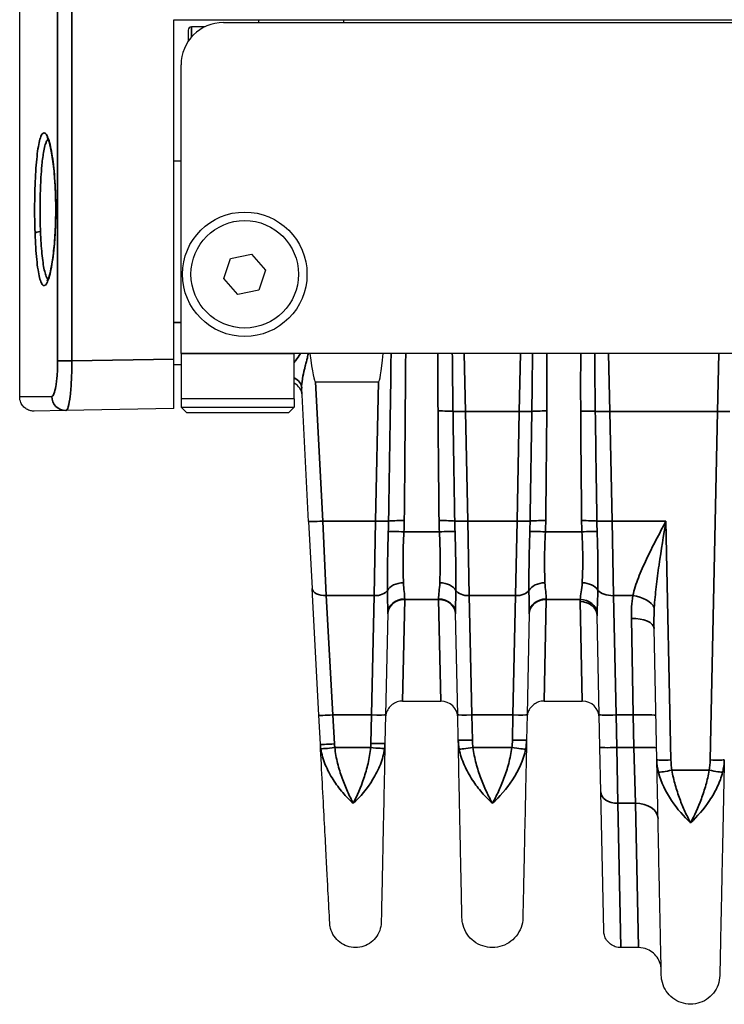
# Model space of a CAD drawing. Header units: millimetres. Extents: x 399 to 6233, y -1870 to 1602.
# Tile 104 of 256: x 4735 to 4760, y -1014 to -979. Entities that reach past the tile are written whole.
import ezdxf

# ---------------------------------------------------------------- set-up
doc = ezdxf.new("R2010")
doc.units = ezdxf.units.MM
doc.layers.add('可見 (ISO)', color=7, linetype='Continuous', lineweight=25)
doc.layers.add('窄部可見 (ISO)', color=7, linetype='Continuous', lineweight=35)

msp = doc.modelspace()

# ---------------------------------------------------------------- linework, layer by layer
at = {"layer": '可見 (ISO)'}
for p, q in [((4734.814, -992.78), (4734.814, -952.365)), ((4740.264, -979.444), (4853.264, -979.444)), ((4740.264, -991.444), (4740.264, -979.444)), ((4741.361, -979.694), (4740.889, -979.694)), ((4742.014, -979.544), (4851.514, -979.544)), ((4743.264, -979.544), (4743.264, -979.444)), ((4746.264, -979.544), (4746.264, -979.444)), ((4740.764, -979.819), (4740.764, -980.215)), ((4740.514, -991.244), (4740.514, -981.044)), ((4740.514, -984.444), (4740.264, -984.444)), ((4742.267, -987.882), (4743.003, -987.732)), ((4743.003, -987.732), (4743.5, -988.295)), ((4742.029, -988.593), (4742.267, -987.882)), ((4743.5, -988.295), (4743.261, -989.006)), ((4742.526, -989.156), (4742.029, -988.593)), ((4743.261, -989.006), (4742.526, -989.156)), ((4740.514, -991.244), (4740.514, -992.844)), ((4849.014, -991.244), (4744.514, -991.244)), ((4744.514, -992.844), (4744.514, -991.244)), ((4740.264, -993.194), (4740.264, -991.444)), ((4740.514, -991.644), (4740.264, -991.644)), ((4745.264, -992.244), (4747.487, -992.244)), ((4745.023, -997.177), (4744.776, -992.466)), ((4744.514, -992.844), (4740.514, -992.844)), ((4740.514, -992.844), (4740.514, -993.144)), ((4744.514, -992.844), (4744.514, -993.144)), ((4736.448, -993.261), (4735.323, -993.28)), ((4740.264, -993.194), (4736.448, -993.261)), ((4740.514, -993.144), (4744.514, -993.144)), ((4740.714, -993.344), (4740.514, -993.144)), ((4744.314, -993.344), (4740.714, -993.344)), ((4744.314, -993.344), (4744.514, -993.144)), ((4745.023, -997.177), (4745.147, -999.549)), ((4757.473, -997.495), (4757.473, -997.495)), ((4757.554, -997.727), (4757.554, -997.727)), ((4745.382, -1004.031), (4745.147, -999.549)), ((4747.815, -1000.421), (4747.74, -1004.015)), ((4750.289, -1004.015), (4750.213, -1000.421)), ((4752.815, -1000.421), (4752.74, -1004.015)), ((4755.289, -1004.014), (4755.215, -1000.517)), ((4757.322, -1005.607), (4757.225, -1000.961)), ((4748.338, -1003.531), (4749.691, -1003.531)), ((4753.338, -1003.531), (4754.691, -1003.531)), ((4745.436, -1005.057), (4745.382, -1004.031)), ((4747.74, -1004.015), (4747.719, -1005.02)), ((4750.307, -1004.907), (4750.289, -1004.015)), ((4752.74, -1004.015), (4752.721, -1004.907)), ((4755.313, -1005.165), (4755.289, -1004.014)), ((4755.346, -1006.741), (4755.313, -1005.165)), ((4755.449, -1011.657), (4755.346, -1006.741)), ((4756.678, -1012.244), (4756.049, -1012.244))]:
    msp.add_line(p, q, dxfattribs=at)
for radius in [2.2, 1.9]:
    msp.add_circle((4742.764, -988.444), radius, dxfattribs=at)
for centre, radius, start, end in [((4742.014, -981.044), 1.5, 90, 180), ((4740.889, -979.819), 0.125, 90, 180), ((4744.29, -992.744), 0.5, 3, 63.3227), ((4749.691, -1004.131), 0.6, 1.2, 90), ((4754.691, -1004.131), 0.6, 1.2, 90)]:
    msp.add_arc(centre, radius, start, end, dxfattribs=at)
for centre, major_axis, ratio, start_param, end_param in [((4744.014, -968.371), (-1.251, 23.873), 0.020916, 2.850033, 3.140497), ((4747.987, -968.371), (0.5, 23.873), 0.02094, 3.142031, 3.432495)]:
    msp.add_ellipse(centre, major_axis=major_axis, ratio=ratio, start_param=start_param, end_param=end_param, dxfattribs=at)
for points, knots in [([(4736.063, -985.3), (4736.048, -985.029), (4736.026, -984.77), (4735.971, -984.322), (4735.938, -984.125), (4735.87, -983.818), (4735.831, -983.702), (4735.792, -983.622), (4735.783, -983.61), (4735.783, -983.61)], [0, 0, 0, 0, 0.0858754, 0.0858754, 0.1703866, 0.1703866, 0.2542065, 0.2542065, 0.2878476, 0.2878476, 0.2878476, 0.2878476]), ([(4735.783, -988.678), (4735.783, -988.678), (4735.783, -988.678), (4735.784, -988.676), (4735.792, -988.665), (4735.817, -988.616), (4735.837, -988.564), (4735.885, -988.406), (4735.913, -988.284), (4735.97, -987.969), (4735.998, -987.762), (4736.045, -987.298), (4736.063, -987.032), (4736.08, -986.623), (4736.083, -986.484), (4736.087, -986.204), (4736.087, -986.061), (4736.082, -985.709), (4736.074, -985.499), (4736.063, -985.3)], [0.0444672, 0.0444672, 0.0444672, 0.0444672, 0.0460243, 0.0460243, 0.076365, 0.076365, 0.1245363, 0.1245363, 0.1916916, 0.1916916, 0.2721414, 0.2721414, 0.3564763, 0.3564763, 0.3984101, 0.3984101, 0.4409335, 0.4409335, 0.5043298, 0.5043298, 0.5043298, 0.5043298]), ([(4735.323, -993.28), (4735.303, -993.281), (4735.284, -993.28), (4735.245, -993.276), (4735.226, -993.273), (4735.155, -993.257), (4735.105, -993.237), (4735.014, -993.184), (4734.973, -993.149), (4734.903, -993.07), (4734.875, -993.024), (4734.828, -992.914), (4734.814, -992.847), (4734.814, -992.78)], [0, 0, 0, 0, 0.00589456, 0.00589456, 0.01170783, 0.01170783, 0.02752417, 0.02752417, 0.04334051, 0.04334051, 0.05915685, 0.05915685, 0.07907165, 0.07907165, 0.07907165, 0.07907165]), ([(4748.338, -1003.531), (4748.273, -1003.531), (4748.208, -1003.541), (4748.085, -1003.583), (4748.026, -1003.614), (4747.923, -1003.693), (4747.877, -1003.741), (4747.804, -1003.849), (4747.776, -1003.91), (4747.753, -1003.996), (4747.748, -1004.02), (4747.741, -1004.069), (4747.739, -1004.093), (4747.738, -1004.118)], [0, 0, 0, 0, 0.01938058, 0.01938058, 0.03888823, 0.03888823, 0.05839129, 0.05839129, 0.07789451, 0.07789451, 0.08520881, 0.08520881, 0.09263584, 0.09263584, 0.09263584, 0.09263584]), ([(4753.338, -1003.531), (4753.273, -1003.531), (4753.208, -1003.541), (4753.085, -1003.583), (4753.026, -1003.614), (4752.923, -1003.693), (4752.877, -1003.741), (4752.804, -1003.849), (4752.776, -1003.91), (4752.753, -1003.996), (4752.748, -1004.02), (4752.741, -1004.069), (4752.739, -1004.093), (4752.738, -1004.118)], [0, 0, 0, 0, 0.01938058, 0.01938058, 0.03888823, 0.03888823, 0.05839129, 0.05839129, 0.07789451, 0.07789451, 0.08520881, 0.08520881, 0.09263584, 0.09263584, 0.09263584, 0.09263584]), ([(4745.767, -1011.381), (4745.767, -1011.381), (4745.76, -1011.24), (4745.745, -1010.957), (4745.734, -1010.741), (4745.718, -1010.448), (4745.699, -1010.079), (4745.693, -1009.965), (4745.687, -1009.844), (4745.68, -1009.716), (4745.666, -1009.443), (4745.65, -1009.134), (4745.632, -1008.801), (4745.615, -1008.467), (4745.596, -1008.106), (4745.575, -1007.717), (4745.554, -1007.315), (4745.531, -1006.881), (4745.508, -1006.426), (4745.485, -1006.001), (4745.461, -1005.538), (4745.436, -1005.057)], [0.5000086, 0.5000086, 0.5000086, 0.5000086, 0.6175748, 0.6175748, 0.6175748, 0.7074188, 0.7074188, 0.7074188, 0.7351479, 0.7351479, 0.7351479, 0.7939344, 0.7939344, 0.7939344, 0.8527209, 0.8527209, 0.8527209, 0.9135479, 0.9135479, 0.9135479, 0.9702939, 0.9702939, 0.9702939, 0.9702939]), ([(4747.719, -1005.02), (4747.709, -1005.502), (4747.699, -1005.966), (4747.69, -1006.392), (4747.681, -1006.847), (4747.672, -1007.281), (4747.663, -1007.683), (4747.655, -1008.073), (4747.648, -1008.434), (4747.641, -1008.768), (4747.634, -1009.103), (4747.627, -1009.412), (4747.621, -1009.685), (4747.619, -1009.814), (4747.616, -1009.935), (4747.614, -1010.049), (4747.606, -1010.418), (4747.6, -1010.712), (4747.595, -1010.928), (4747.589, -1011.211), (4747.586, -1011.353), (4747.586, -1011.353)], [0.0297443, 0.0297443, 0.0297443, 0.0297443, 0.0865259, 0.0865259, 0.0865259, 0.1473087, 0.1473087, 0.1473087, 0.2060909, 0.2060909, 0.2060909, 0.2648731, 0.2648731, 0.2648731, 0.2926242, 0.2926242, 0.2926242, 0.3824374, 0.3824374, 0.3824374, 0.5, 0.5, 0.5, 0.5]), ([(4750.439, -1011.191), (4750.439, -1011.191), (4750.436, -1011.051), (4750.43, -1010.772), (4750.426, -1010.562), (4750.42, -1010.278), (4750.412, -1009.921), (4750.41, -1009.804), (4750.407, -1009.678), (4750.404, -1009.545), (4750.399, -1009.275), (4750.392, -1008.968), (4750.385, -1008.636), (4750.378, -1008.305), (4750.371, -1007.945), (4750.363, -1007.558), (4750.355, -1007.178), (4750.346, -1006.77), (4750.337, -1006.342), (4750.328, -1005.899), (4750.318, -1005.412), (4750.307, -1004.907)], [0.5000084, 0.5000084, 0.5000084, 0.5000084, 0.6176498, 0.6176498, 0.6176498, 0.7061501, 0.7061501, 0.7061501, 0.735298, 0.735298, 0.735298, 0.794122, 0.794122, 0.794122, 0.8529461, 0.8529461, 0.8529461, 0.9107639, 0.9107639, 0.9107639, 0.9705942, 0.9705942, 0.9705942, 0.9705942]), ([(4752.721, -1004.907), (4752.711, -1005.412), (4752.701, -1005.899), (4752.691, -1006.342), (4752.682, -1006.769), (4752.674, -1007.178), (4752.666, -1007.558), (4752.658, -1007.945), (4752.65, -1008.304), (4752.643, -1008.636), (4752.636, -1008.968), (4752.63, -1009.276), (4752.624, -1009.545), (4752.622, -1009.678), (4752.619, -1009.804), (4752.616, -1009.921), (4752.614, -1010.041), (4752.612, -1010.152), (4752.609, -1010.255), (4752.605, -1010.46), (4752.602, -1010.633), (4752.599, -1010.772), (4752.593, -1011.051), (4752.59, -1011.191), (4752.59, -1011.191)], [0.0294093, 0.0294093, 0.0294093, 0.0294093, 0.089244, 0.089244, 0.089244, 0.1470574, 0.1470574, 0.1470574, 0.2058814, 0.2058814, 0.2058814, 0.2647055, 0.2647055, 0.2647055, 0.2938656, 0.2938656, 0.2938656, 0.3235296, 0.3235296, 0.3235296, 0.3823536, 0.3823536, 0.3823536, 0.5, 0.5, 0.5, 0.5]), ([(4757.482, -1013.233), (4757.482, -1013.233), (4757.478, -1013.061), (4757.471, -1012.719), (4757.465, -1012.449), (4757.458, -1012.08), (4757.448, -1011.614), (4757.445, -1011.488), (4757.442, -1011.356), (4757.439, -1011.217), (4757.433, -1010.888), (4757.425, -1010.52), (4757.416, -1010.12), (4757.408, -1009.721), (4757.399, -1009.287), (4757.389, -1008.819), (4757.379, -1008.351), (4757.369, -1007.847), (4757.358, -1007.311), (4757.356, -1007.235), (4757.354, -1007.16), (4757.353, -1007.084), (4757.343, -1006.62), (4757.333, -1006.123), (4757.322, -1005.607)], [0.500008, 0.500008, 0.500008, 0.500008, 0.6183179, 0.6183179, 0.6183179, 0.7115978, 0.7115978, 0.7115978, 0.7366333, 0.7366333, 0.7366333, 0.795791, 0.795791, 0.795791, 0.8549487, 0.8549487, 0.8549487, 0.9141064, 0.9141064, 0.9141064, 0.9224137, 0.9224137, 0.9224137, 0.9732641, 0.9732641, 0.9732641, 0.9732641]), ([(4759.707, -1005.607), (4759.696, -1006.122), (4759.686, -1006.62), (4759.676, -1007.084), (4759.674, -1007.16), (4759.673, -1007.235), (4759.671, -1007.311), (4759.66, -1007.847), (4759.649, -1008.351), (4759.64, -1008.819), (4759.63, -1009.286), (4759.621, -1009.72), (4759.612, -1010.12), (4759.604, -1010.52), (4759.596, -1010.888), (4759.589, -1011.217), (4759.586, -1011.356), (4759.584, -1011.489), (4759.581, -1011.614), (4759.577, -1011.784), (4759.574, -1011.942), (4759.571, -1012.086), (4759.566, -1012.336), (4759.561, -1012.548), (4759.558, -1012.719), (4759.551, -1013.061), (4759.547, -1013.233), (4759.547, -1013.233)], [0.026741, 0.026741, 0.026741, 0.026741, 0.0775937, 0.0775937, 0.0775937, 0.0858987, 0.0858987, 0.0858987, 0.1450564, 0.1450564, 0.1450564, 0.2042141, 0.2042141, 0.2042141, 0.2633718, 0.2633718, 0.2633718, 0.2884178, 0.2884178, 0.2884178, 0.3225295, 0.3225295, 0.3225295, 0.3816871, 0.3816871, 0.3816871, 0.5, 0.5, 0.5, 0.5]), ([(4747.586, -1011.353), (4747.584, -1011.451), (4747.566, -1011.549), (4747.5, -1011.734), (4747.45, -1011.823), (4747.328, -1011.977), (4747.253, -1012.045), (4747.087, -1012.152), (4746.994, -1012.192), (4746.803, -1012.241), (4746.702, -1012.249), (4746.505, -1012.233), (4746.407, -1012.209), (4746.226, -1012.131), (4746.141, -1012.076), (4745.994, -1011.944), (4745.931, -1011.865), (4745.834, -1011.693), (4745.8, -1011.598), (4745.774, -1011.461), (4745.769, -1011.421), (4745.767, -1011.381)], [0, 0, 0, 0, 0.0293441, 0.0293441, 0.0589424, 0.0589424, 0.0885315, 0.0885315, 0.1181209, 0.1181209, 0.1477103, 0.1477103, 0.1772997, 0.1772997, 0.206889, 0.206889, 0.2364784, 0.2364784, 0.2660678, 0.2660678, 0.2781075, 0.2781075, 0.2781075, 0.2781075]), ([(4752.59, -1011.191), (4752.587, -1011.306), (4752.566, -1011.423), (4752.487, -1011.642), (4752.429, -1011.746), (4752.284, -1011.929), (4752.195, -1012.009), (4751.999, -1012.135), (4751.89, -1012.183), (4751.664, -1012.24), (4751.544, -1012.25), (4751.312, -1012.231), (4751.196, -1012.202), (4750.982, -1012.11), (4750.881, -1012.045), (4750.708, -1011.889), (4750.633, -1011.796), (4750.519, -1011.593), (4750.478, -1011.48), (4750.446, -1011.308), (4750.44, -1011.249), (4750.439, -1011.191)], [0, 0, 0, 0, 0.0347021, 0.0347021, 0.0696781, 0.0696781, 0.1046442, 0.1046442, 0.1396106, 0.1396106, 0.174577, 0.174577, 0.2095434, 0.2095434, 0.2445098, 0.2445098, 0.2794763, 0.2794763, 0.3144427, 0.3144427, 0.3320165, 0.3320165, 0.3320165, 0.3320165]), ([(4756.049, -1012.244), (4755.984, -1012.244), (4755.918, -1012.233), (4755.796, -1012.192), (4755.737, -1012.161), (4755.633, -1012.082), (4755.587, -1012.033), (4755.515, -1011.926), (4755.487, -1011.865), (4755.463, -1011.779), (4755.458, -1011.755), (4755.451, -1011.706), (4755.449, -1011.681), (4755.449, -1011.657)], [0.00000114, 0.00000114, 0.00000114, 0.00000114, 0.01938058, 0.01938058, 0.03888823, 0.03888823, 0.05839129, 0.05839129, 0.07789451, 0.07789451, 0.08520881, 0.08520881, 0.09263584, 0.09263584, 0.09263584, 0.09263584]), ([(4757.477, -1013.027), (4757.476, -1012.975), (4757.47, -1012.923), (4757.441, -1012.789), (4757.409, -1012.709), (4757.323, -1012.564), (4757.268, -1012.497), (4757.141, -1012.386), (4757.067, -1012.34), (4756.892, -1012.266), (4756.784, -1012.244), (4756.678, -1012.244)], [0, 0, 0, 0, 0.0156464, 0.0156464, 0.0409526, 0.0409526, 0.0662587, 0.0662587, 0.0915649, 0.0915649, 0.1234285, 0.1234285, 0.1234285, 0.1234285]), ([(4759.547, -1013.233), (4759.545, -1013.344), (4759.524, -1013.456), (4759.449, -1013.666), (4759.393, -1013.766), (4759.253, -1013.941), (4759.168, -1014.018), (4758.98, -1014.14), (4758.875, -1014.186), (4758.658, -1014.24), (4758.543, -1014.25), (4758.32, -1014.232), (4758.209, -1014.204), (4758.003, -1014.115), (4757.906, -1014.053), (4757.74, -1013.904), (4757.668, -1013.814), (4757.559, -1013.619), (4757.52, -1013.511), (4757.489, -1013.345), (4757.483, -1013.289), (4757.482, -1013.233)], [0, 0, 0, 0, 0.0333171, 0.0333171, 0.0669022, 0.0669022, 0.1004777, 0.1004777, 0.1340536, 0.1340536, 0.1676294, 0.1676294, 0.2012052, 0.2012052, 0.234781, 0.234781, 0.2683568, 0.2683568, 0.3019326, 0.3019326, 0.3188115, 0.3188115, 0.3188115, 0.3188115])]:
    msp.add_open_spline(points, degree=3, knots=knots, dxfattribs=at)
at = {"layer": '窄部可見 (ISO)'}
for p, q in [((4736.154, -991.507), (4736.154, -933.931)), ((4736.655, -933.931), (4736.655, -991.507)), ((4740.889, -980.052), (4740.889, -979.694)), ((4740.264, -990.144), (4740.514, -990.144)), ((4744.514, -991.244), (4740.514, -991.244)), ((4750.564, -993.291), (4750.521, -991.244)), ((4752.508, -991.244), (4752.465, -993.291)), ((4755.664, -993.291), (4755.621, -991.244)), ((4759.508, -991.244), (4759.465, -993.291)), ((4736.655, -991.507), (4736.154, -991.507)), ((4736.655, -991.507), (4740.264, -991.444)), ((4745.264, -992.244), (4745.522, -997.168)), ((4747.384, -997.168), (4747.487, -992.244)), ((4735.946, -992.761), (4734.814, -992.78)), ((4752.465, -993.291), (4750.564, -993.291)), ((4750.564, -993.291), (4750.645, -997.168)), ((4752.384, -997.168), (4752.465, -993.291)), ((4759.465, -993.291), (4755.664, -993.291)), ((4755.664, -993.291), (4755.745, -997.168)), ((4759.207, -1005.613), (4759.465, -993.291)), ((4745.522, -997.168), (4747.384, -997.168)), ((4745.647, -999.804), (4745.522, -997.168)), ((4747.384, -997.168), (4747.334, -999.804)), ((4750.645, -997.168), (4752.384, -997.168)), ((4750.695, -999.804), (4750.645, -997.168)), ((4752.384, -997.168), (4752.334, -999.804)), ((4755.745, -997.168), (4757.645, -997.168)), ((4755.793, -999.804), (4755.745, -997.168)), ((4757.645, -997.168), (4757.822, -1005.613)), ((4747.837, -997.506), (4747.837, -997.506)), ((4750.192, -997.506), (4750.192, -997.506)), ((4752.837, -997.506), (4752.837, -997.506)), ((4755.213, -997.506), (4755.213, -997.506)), ((4748.388, -997.547), (4749.641, -997.547)), ((4753.388, -997.547), (4754.677, -997.547)), ((4757.36, -997.767), (4757.36, -997.767)), ((4747.806, -999.34), (4747.806, -999.34)), ((4750.223, -999.34), (4750.223, -999.34)), ((4752.806, -999.34), (4752.806, -999.34)), ((4755.242, -999.34), (4755.242, -999.34)), ((4756.587, -999.411), (4756.587, -999.411)), ((4745.647, -999.804), (4747.334, -999.804)), ((4745.647, -999.804), (4745.881, -1004.022)), ((4747.24, -1004.022), (4747.334, -999.804)), ((4748.415, -999.94), (4748.338, -1003.531)), ((4748.415, -999.94), (4748.415, -999.923)), ((4749.614, -999.94), (4748.415, -999.94)), ((4749.613, -999.923), (4749.614, -999.94)), ((4749.614, -999.94), (4749.691, -1003.531)), ((4750.695, -999.804), (4752.334, -999.804)), ((4750.695, -999.804), (4750.788, -1004.022)), ((4752.24, -1004.022), (4752.334, -999.804)), ((4753.415, -999.94), (4753.338, -1003.531)), ((4753.415, -999.94), (4753.415, -999.923)), ((4754.616, -999.94), (4753.415, -999.94)), ((4755.793, -999.804), (4756.475, -999.804)), ((4755.793, -999.804), (4755.888, -1004.022)), ((4754.615, -1000.014), (4754.691, -1003.531)), ((4756.489, -1004.022), (4756.425, -1000.608)), ((4747.24, -1004.022), (4745.881, -1004.022)), ((4745.881, -1004.022), (4745.935, -1005.047)), ((4747.219, -1005.026), (4747.24, -1004.022)), ((4752.24, -1004.022), (4750.788, -1004.022)), ((4750.788, -1004.022), (4750.807, -1004.913)), ((4752.222, -1004.913), (4752.24, -1004.022)), ((4756.489, -1004.022), (4755.888, -1004.022)), ((4755.888, -1004.022), (4755.913, -1005.174)), ((4756.513, -1005.174), (4756.489, -1004.022)), ((4745.946, -1005.174), (4747.211, -1005.174)), ((4750.828, -1005.174), (4752.2, -1005.174)), ((4755.913, -1005.174), (4756.513, -1005.174)), ((4755.913, -1005.174), (4755.946, -1007.143)), ((4756.513, -1005.174), (4756.566, -1007.143)), ((4757.858, -1005.976), (4759.171, -1005.976)), ((4756.566, -1007.143), (4755.946, -1007.143)), ((4755.946, -1007.143), (4756.049, -1012.244)), ((4756.678, -1012.244), (4756.566, -1007.143))]:
    msp.add_line(p, q, dxfattribs=at)
for centre, major_axis, ratio, start_param, end_param in [((4736.263, -985.288), (-0.2, -0.011), 0.316167, 6.108572, 6.283185), ((4735.556, -987), (-0.2, -0.007), 0.316489, 4.735761, 6.168319), ((4747.012, -1014.901), (0.964, 45.999), 0.010868, 5.108392, 5.252796), ((4744.277, -992.492), (0.499, 0.026), 0.873657, 0, 1.029459), ((4736.44, -992.761), (0.009, -0.5), 0.98763, 4.695152, 6.283185), ((4749.593, -993.311), (0.6, 0.005), 0.058756, 0.488652, 1.570312), ((4750.371, -1005.832), (0.529, -32.381), 0.019208, 4.313885, 4.44068), ((4750.564, -993.273), (-0.5, -0.01), 0.034892, 0.488057, 1.570065), ((7878.044, -945.928), (-3128.226, 18.641), 0.998953, 0.021122, 0.022363), ((4752.465, -993.273), (0.5, -0.01), 0.034892, 4.71312, 5.795128), ((1624.984, -945.928), (3128.226, 18.641), 0.998953, 6.260823, 6.262063), ((4753.436, -993.311), (0.6, -0.005), 0.058756, 1.57128, 2.65294), ((4752.658, -1005.832), (-0.529, -32.381), 0.019208, 1.842505, 1.969301), ((4754.634, -993.313), (0.6, 0.004), 0.058757, 0.539472, 1.570406), ((4755.509, -1008.383), (0.566, -35.382), 0.019792, 4.270991, 4.389097), ((4755.664, -993.27), (-0.6, -0.013), 0.034892, 0.538802, 1.570065), ((7615.135, -953.915), (-2860.217, 15.262), 0.998902, 0.019124, 0.020481), ((4759.465, -993.273), (0.5, -0.01), 0.034892, 4.71312, 5.795128), ((4745.522, -997.151), (-0.499, -0.026), 0.034852, 0, 1.56897), ((4747.384, -997.151), (0.5, -0.01), 0.034892, 4.71312, 5.888413), ((4744.834, -996.756), (-0.015, 8.387), 0.359374, 4.617716, 4.662757), ((4748.399, -997.187), (0.6, -0.007), 0.058755, 1.571441, 2.746354), ((4736.721, -997.025), (11.679, 0), 0.998272, 6.238419, 6.272371), ((4749.63, -997.187), (0.6, 0.007), 0.058755, 0.395239, 1.570152), ((4761.308, -997.025), (-11.679, 0), 0.998272, 0.010815, 0.044766), ((4750.645, -997.151), (-0.5, -0.01), 0.034892, 0.394772, 1.570065), ((4753.195, -996.756), (-0.015, -8.387), 0.359374, 4.762021, 4.807062), ((4752.384, -997.151), (0.5, -0.01), 0.034892, 4.71312, 5.888413), ((4749.834, -996.756), (-0.015, 8.387), 0.359374, 4.617716, 4.662757), ((4753.399, -997.187), (0.6, -0.007), 0.058755, 1.571441, 2.746354), ((4741.72, -997.025), (11.679, 0), 0.998272, 6.23842, 6.27237), ((4754.665, -997.188), (0.6, 0.006), 0.058756, 0.451486, 1.570247), ((4764.735, -997.06), (-10.07, 0), 0.998272, 0.009209, 0.048451), ((4755.745, -997.147), (-0.6, -0.013), 0.034892, 0.450943, 1.570065), ((4759.376, -996.744), (-0.098, -8.678), 0.48068, 4.766605, 4.809703), ((4748.388, -997.582), (0.599, -0.027), 0.058699, 1.573438, 2.74251), ((4749.641, -997.582), (0.599, 0.027), 0.058699, 0.399082, 1.568154), ((4753.388, -997.582), (0.599, -0.027), 0.058699, 1.573438, 2.74251), ((4754.677, -997.582), (0.599, 0.029), 0.058689, 0.454485, 1.567938), ((4745.647, -999.523), (-0.499, -0.026), 0.561617, 0, 1.541372), ((4748.372, -999.742), (-0.6, -0.02), 0.658485, 4.690186, 5.92531), ((4749.656, -999.742), (0.6, -0.02), 0.658485, 0.357875, 1.592999), ((4753.372, -999.742), (-0.6, -0.02), 0.658485, 4.690186, 5.92531), ((4754.686, -999.743), (0.599, -0.027), 0.65857, 0.424468, 1.600429), ((4755.793, -999.467), (-0.6, -0.013), 0.56206, 0.384076, 1.559023), ((4747.334, -999.523), (0.5, -0.01), 0.56206, 4.724162, 5.958793), ((4748.415, -1000.434), (-0.6, 0.013), 0.850862, 4.73021, 6.283185), ((4748.415, -1000.454), (-0.6, 0.013), 0.856313, 4.730324, 6.283185), ((4749.613, -1000.434), (0.6, 0.013), 0.850862, 0, 1.552975), ((4749.614, -1000.454), (0.6, 0.013), 0.856313, 0, 1.552861), ((4750.695, -999.523), (-0.5, -0.01), 0.56206, 0.324392, 1.559023), ((4752.334, -999.523), (0.5, -0.01), 0.56206, 4.724162, 5.958793), ((4753.415, -1000.434), (-0.6, 0.013), 0.850862, 4.73021, 6.283185), ((4753.415, -1000.454), (-0.6, 0.013), 0.856313, 4.730324, 6.283185), ((4754.616, -1000.454), (0.599, -0.028), 0.856112, 0.114309, 1.610957), ((4756.475, -1000.254), (0.786, -0.15), 0.555227, 0.385484, 1.676699), ((4754.615, -1000.53), (0.6, 0.013), 0.859283, 0, 1.552799), ((4756.425, -1000.978), (0.8, 0.017), 0.461544, 0, 1.561129), ((4745.881, -1004.005), (-0.499, -0.026), 0.034852, 0, 1.56897), ((4747.24, -1004.005), (0.5, -0.01), 0.034892, 4.71312, 6.283185), ((4750.788, -1004.005), (-0.5, -0.01), 0.034892, 0, 1.570065), ((4752.24, -1004.005), (0.5, -0.01), 0.034892, 4.71312, 6.283185), ((4755.888, -1004.001), (-0.6, -0.013), 0.034892, 0, 1.570065), ((4756.489, -1004.05), (0.8, 0.017), 0.034892, 0, 1.570065), ((4745.946, -1005.156), (-0.497, -0.058), 0.034667, 0.090491, 1.566771), ((4747.941, -1004.943), (-2.009, 0), 0.999391, 0.052053, 0.11526), ((4745.218, -1004.985), (2.002, 0), 0.999391, 6.188683, 6.262618), ((4747.211, -1005.156), (0.498, -0.047), 0.034742, 4.715698, 6.177664), ((4750.828, -1005.156), (-0.495, -0.072), 0.034539, 0.169758, 1.565787), ((4752.2, -1005.156), (0.495, -0.072), 0.034539, 4.717398, 6.113427), ((4755.913, -1005.153), (-0.6, -0.013), 0.034892, 0, 1.570065), ((4756.513, -1005.202), (0.8, 0.017), 0.034892, 0, 1.570065), ((4757.858, -1005.958), (-0.492, -0.09), 0.034327, 0.235733, 1.564495), ((4759.171, -1005.958), (0.492, -0.09), 0.034327, 4.71869, 6.047452), ((4746.703, -1006.314), (0.499, 0.026), 0.690964, 3.789988, 3.790064), ((4746.492, -1006.314), (0.5, -0.01), 0.691383, 5.56936, 5.569417), ((4751.537, -1006.314), (0.5, 0.01), 0.691381, 4.073278, 4.073377), ((4751.492, -1006.314), (0.5, -0.01), 0.691379, 5.351397, 5.351499), ((4755.946, -1006.728), (-0.6, -0.013), 0.69138, 0, 1.556315), ((4756.566, -1007.697), (0.8, 0.017), 0.69138, 0, 1.556315)]:
    msp.add_ellipse(centre, major_axis=major_axis, ratio=ratio, start_param=start_param, end_param=end_param, dxfattribs=at)
for points, knots in [([(4735.357, -987), (4735.351, -986.83), (4735.346, -986.656), (4735.341, -986.301), (4735.341, -986.12), (4735.344, -985.765), (4735.347, -985.591), (4735.358, -985.249), (4735.365, -985.081), (4735.382, -984.766), (4735.393, -984.617), (4735.418, -984.336), (4735.433, -984.208), (4735.464, -983.979), (4735.482, -983.877), (4735.52, -983.703), (4735.54, -983.632), (4735.583, -983.523), (4735.606, -983.484), (4735.653, -983.441), (4735.677, -983.437), (4735.726, -983.463), (4735.752, -983.493), (4735.801, -983.586), (4735.825, -983.649), (4735.874, -983.808), (4735.897, -983.901), (4735.94, -984.116), (4735.961, -984.238), (4735.998, -984.505), (4736.015, -984.649), (4736.044, -984.955), (4736.056, -985.12), (4736.066, -985.288)], [0.016605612, 0.016605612, 0.016605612, 0.016605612, 0.017142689, 0.017142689, 0.017679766, 0.017679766, 0.018216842, 0.018216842, 0.018753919, 0.018753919, 0.019290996, 0.019290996, 0.019828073, 0.019828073, 0.020365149, 0.020365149, 0.020902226, 0.020902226, 0.021439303, 0.021439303, 0.02197638, 0.02197638, 0.022513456, 0.022513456, 0.023050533, 0.023050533, 0.02358761, 0.02358761, 0.024124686, 0.024124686, 0.024661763, 0.024661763, 0.02519884, 0.02519884, 0.02519884, 0.02519884]), ([(4735.814, -983.668), (4735.812, -983.67), (4735.81, -983.672), (4735.808, -983.674), (4735.789, -983.695), (4735.77, -983.727), (4735.753, -983.769), (4735.751, -983.773), (4735.749, -983.777), (4735.747, -983.781), (4735.728, -983.829), (4735.71, -983.888), (4735.693, -983.96), (4735.693, -983.962), (4735.692, -983.964), (4735.692, -983.966), (4735.675, -984.037), (4735.66, -984.118), (4735.646, -984.209), (4735.644, -984.222), (4735.642, -984.235), (4735.64, -984.248), (4735.627, -984.33), (4735.616, -984.42), (4735.606, -984.517), (4735.603, -984.545), (4735.6, -984.574), (4735.597, -984.604), (4735.584, -984.734), (4735.574, -984.872), (4735.565, -985.019), (4735.56, -985.102), (4735.556, -985.188), (4735.552, -985.276), (4735.549, -985.343), (4735.546, -985.411), (4735.544, -985.479), (4735.539, -985.638), (4735.536, -985.799), (4735.534, -985.963), (4735.534, -986.023), (4735.533, -986.084), (4735.533, -986.144)], [0.011983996, 0.011983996, 0.011983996, 0.011983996, 0.012026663, 0.012026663, 0.012026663, 0.012432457, 0.012432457, 0.012432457, 0.012471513, 0.012471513, 0.012471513, 0.012916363, 0.012916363, 0.012916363, 0.012928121, 0.012928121, 0.012928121, 0.013361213, 0.013361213, 0.013361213, 0.013423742, 0.013423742, 0.013423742, 0.013806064, 0.013806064, 0.013806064, 0.013919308, 0.013919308, 0.013919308, 0.014415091, 0.014415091, 0.014415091, 0.014695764, 0.014695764, 0.014695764, 0.014909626, 0.014909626, 0.014909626, 0.015405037, 0.015405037, 0.015405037, 0.015585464, 0.015585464, 0.015585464, 0.015585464]), ([(4736.066, -985.288), (4736.075, -985.457), (4736.082, -985.633), (4736.089, -985.986), (4736.09, -986.163), (4736.086, -986.518), (4736.08, -986.695), (4736.065, -987.036), (4736.054, -987.202), (4736.027, -987.521), (4736.012, -987.669), (4735.976, -987.947), (4735.956, -988.077), (4735.914, -988.307), (4735.892, -988.408), (4735.845, -988.581), (4735.82, -988.653), (4735.746, -988.818), (4735.696, -988.863), (4735.624, -988.826), (4735.601, -988.796), (4735.557, -988.703), (4735.536, -988.641), (4735.496, -988.484), (4735.478, -988.389), (4735.444, -988.173), (4735.429, -988.052), (4735.402, -987.785), (4735.391, -987.638), (4735.371, -987.331), (4735.363, -987.17), (4735.357, -987)], [0.008006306, 0.008006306, 0.008006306, 0.008006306, 0.008543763, 0.008543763, 0.009081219, 0.009081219, 0.009618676, 0.009618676, 0.010156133, 0.010156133, 0.010693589, 0.010693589, 0.011231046, 0.011231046, 0.011768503, 0.011768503, 0.012305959, 0.012305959, 0.013380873, 0.013380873, 0.013918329, 0.013918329, 0.014455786, 0.014455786, 0.014993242, 0.014993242, 0.015530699, 0.015530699, 0.016068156, 0.016068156, 0.016605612, 0.016605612, 0.016605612, 0.016605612]), ([(4735.533, -986.144), (4735.533, -986.279), (4735.535, -986.414), (4735.54, -986.679), (4735.544, -986.809), (4735.549, -986.937)], [0.0155854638, 0.0155854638, 0.0155854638, 0.0155854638, 0.015987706, 0.015987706, 0.0163899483, 0.0163899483, 0.0163899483, 0.0163899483]), ([(4735.549, -986.937), (4735.56, -987.219), (4735.577, -987.478), (4735.611, -987.826), (4735.624, -987.931), (4735.652, -988.124), (4735.667, -988.211), (4735.701, -988.364), (4735.718, -988.428), (4735.756, -988.532), (4735.776, -988.573), (4735.802, -988.608), (4735.808, -988.615), (4735.814, -988.62)], [0.000541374, 0.000541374, 0.000541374, 0.000541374, 0.001431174, 0.001431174, 0.001876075, 0.001876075, 0.002320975, 0.002320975, 0.002765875, 0.002765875, 0.003210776, 0.003210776, 0.003334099, 0.003334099, 0.003334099, 0.003334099]), ([(4744.514, -991.557), (4744.528, -991.537), (4744.542, -991.518), (4744.556, -991.498), (4744.615, -991.415), (4744.678, -991.331), (4744.739, -991.244)], [0.0007788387, 0.0007788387, 0.0007788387, 0.0007788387, 0.0008591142, 0.0008591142, 0.0008591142, 0.0011918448, 0.0011918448, 0.0011918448, 0.0011918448]), ([(4745.011, -991.244), (4745.01, -991.25), (4745.008, -991.256), (4745.007, -991.262), (4744.994, -991.32), (4744.98, -991.378), (4744.966, -991.436), (4744.962, -991.451), (4744.958, -991.466), (4744.954, -991.482), (4744.941, -991.535), (4744.928, -991.588), (4744.915, -991.641), (4744.912, -991.654), (4744.908, -991.668), (4744.905, -991.681), (4744.902, -991.693), (4744.899, -991.706), (4744.896, -991.718), (4744.894, -991.726), (4744.893, -991.733), (4744.891, -991.74), (4744.886, -991.76), (4744.881, -991.779), (4744.877, -991.799), (4744.85, -991.912), (4744.826, -992.022), (4744.807, -992.13), (4744.805, -992.136), (4744.804, -992.142), (4744.803, -992.148), (4744.784, -992.261), (4744.771, -992.368), (4744.776, -992.466)], [0.000186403, 0.000186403, 0.000186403, 0.000186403, 0.000205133, 0.000205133, 0.000205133, 0.000386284, 0.000386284, 0.000386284, 0.000434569, 0.000434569, 0.000434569, 0.000603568, 0.000603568, 0.000603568, 0.000645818, 0.000645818, 0.000645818, 0.00068593, 0.00068593, 0.00068593, 0.000709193, 0.000709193, 0.000709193, 0.000772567, 0.000772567, 0.000772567, 0.001138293, 0.001138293, 0.001138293, 0.001158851, 0.001158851, 0.001158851, 0.001545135, 0.001545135, 0.001545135, 0.001545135]), ([(4750.098, -991.244), (4750.101, -991.563), (4750.104, -991.882), (4750.108, -992.202), (4750.112, -992.565), (4750.117, -992.928), (4750.122, -993.291)], [0.000041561, 0.000041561, 0.000041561, 0.000041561, 0.001000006, 0.001000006, 0.001000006, 0.00208995, 0.00208995, 0.00208995, 0.00208995]), ([(4752.906, -993.291), (4752.911, -992.958), (4752.916, -992.625), (4752.92, -992.292), (4752.924, -991.942), (4752.928, -991.593), (4752.931, -991.244)], [0, 0, 0, 0, 0.001000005, 0.001000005, 0.001000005, 0.002048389, 0.002048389, 0.002048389, 0.002048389]), ([(4755.129, -991.244), (4755.131, -991.63), (4755.134, -992.016), (4755.138, -992.403), (4755.141, -992.699), (4755.145, -992.995), (4755.149, -993.291)], [0.000040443, 0.000040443, 0.000040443, 0.000040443, 0.00120001, 0.00120001, 0.00120001, 0.00208952, 0.00208952, 0.00208952, 0.00208952]), ([(4735.946, -992.761), (4735.972, -992.76), (4735.998, -992.727), (4736.023, -992.665), (4736.048, -992.603), (4736.071, -992.51), (4736.09, -992.395), (4736.1, -992.337), (4736.109, -992.273), (4736.117, -992.204), (4736.125, -992.136), (4736.132, -992.065), (4736.137, -991.989), (4736.148, -991.837), (4736.154, -991.674), (4736.154, -991.507)], [0, 0, 0, 0, 0.000496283, 0.000496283, 0.000496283, 0.000992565, 0.000992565, 0.000992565, 0.001242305, 0.001242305, 0.001242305, 0.001488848, 0.001488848, 0.001488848, 0.00198513, 0.00198513, 0.00198513, 0.00198513]), ([(4736.655, -991.507), (4736.656, -991.623), (4736.655, -991.737), (4736.653, -991.849), (4736.65, -991.961), (4736.646, -992.073), (4736.641, -992.179), (4736.636, -992.285), (4736.63, -992.385), (4736.622, -992.481), (4736.615, -992.576), (4736.606, -992.666), (4736.596, -992.747), (4736.577, -992.908), (4736.553, -993.038), (4736.528, -993.126), (4736.503, -993.213), (4736.476, -993.26), (4736.448, -993.261)], [0, 0, 0, 0, 0.000342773, 0.000342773, 0.000342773, 0.000685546, 0.000685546, 0.000685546, 0.001028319, 0.001028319, 0.001028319, 0.001371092, 0.001371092, 0.001371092, 0.002056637, 0.002056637, 0.002056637, 0.002742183, 0.002742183, 0.002742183, 0.002742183]), ([(4756.475, -999.804), (4756.521, -999.597), (4756.59, -999.387), (4756.673, -999.173), (4756.757, -998.956), (4756.855, -998.735), (4756.959, -998.514), (4757.065, -998.291), (4757.177, -998.067), (4757.293, -997.841), (4757.408, -997.619), (4757.527, -997.393), (4757.645, -997.168)], [0, 0, 0, 0, 0.000755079, 0.000755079, 0.000755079, 0.001517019, 0.001517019, 0.001517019, 0.002289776, 0.002289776, 0.002289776, 0.003053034, 0.003053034, 0.003053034, 0.003053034]), ([(4757.645, -997.168), (4757.561, -997.682), (4757.478, -998.196), (4757.404, -998.707), (4757.403, -998.713), (4757.402, -998.719), (4757.401, -998.725), (4757.364, -998.98), (4757.33, -999.238), (4757.301, -999.491), (4757.273, -999.739), (4757.249, -999.984), (4757.234, -1000.229)], [-0.000015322, -0.000015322, -0.000015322, -0.000015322, 0.001547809, 0.001547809, 0.001547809, 0.001566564, 0.001566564, 0.001566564, 0.002347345, 0.002347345, 0.002347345, 0.00311094, 0.00311094, 0.00311094, 0.00311094]), ([(4747.806, -999.623), (4747.805, -999.322), (4747.805, -998.995), (4747.81, -998.642), (4747.815, -998.289), (4747.824, -997.922), (4747.836, -997.544)], [0, 0, 0, 0, 0.001125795, 0.001125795, 0.001125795, 0.00225159, 0.00225159, 0.00225159, 0.00225159]), ([(4748.388, -997.547), (4748.37, -997.879), (4748.359, -998.202), (4748.357, -998.51), (4748.356, -998.817), (4748.362, -999.096), (4748.372, -999.347)], [0, 0, 0, 0, 0.000987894, 0.000987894, 0.000987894, 0.001975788, 0.001975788, 0.001975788, 0.001975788]), ([(4749.656, -999.347), (4749.666, -999.096), (4749.673, -998.814), (4749.671, -998.507), (4749.669, -998.199), (4749.659, -997.879), (4749.641, -997.547)], [0, 0, 0, 0, 0.000987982, 0.000987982, 0.000987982, 0.001975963, 0.001975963, 0.001975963, 0.001975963]), ([(4750.193, -997.544), (4750.205, -997.921), (4750.214, -998.288), (4750.223, -998.993), (4750.224, -999.322), (4750.223, -999.623)], [0, 0, 0, 0, 0.001138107, 0.001138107, 0.002276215, 0.002276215, 0.002276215, 0.002276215]), ([(4752.806, -999.623), (4752.805, -999.322), (4752.805, -998.995), (4752.81, -998.642), (4752.815, -998.289), (4752.824, -997.922), (4752.836, -997.544)], [0, 0, 0, 0, 0.001125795, 0.001125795, 0.001125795, 0.00225159, 0.00225159, 0.00225159, 0.00225159]), ([(4753.388, -997.547), (4753.37, -997.879), (4753.359, -998.202), (4753.357, -998.51), (4753.356, -998.817), (4753.362, -999.096), (4753.372, -999.347)], [0, 0, 0, 0, 0.000987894, 0.000987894, 0.000987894, 0.001975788, 0.001975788, 0.001975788, 0.001975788]), ([(4754.686, -999.348), (4754.7, -999.101), (4754.709, -998.814), (4754.707, -998.206), (4754.696, -997.879), (4754.677, -997.547)], [0.000931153, 0.000931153, 0.000931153, 0.000931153, 0.001928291, 0.001928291, 0.002925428, 0.002925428, 0.002925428, 0.002925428]), ([(4755.215, -997.541), (4755.228, -997.915), (4755.237, -998.284), (4755.241, -998.631), (4755.245, -998.979), (4755.244, -999.31), (4755.24, -999.605)], [0, 0, 0, 0, 0.001126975, 0.001126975, 0.001126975, 0.002257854, 0.002257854, 0.002257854, 0.002257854]), ([(4748.372, -999.347), (4748.377, -999.46), (4748.388, -999.564), (4748.398, -999.66), (4748.408, -999.757), (4748.417, -999.844), (4748.415, -999.923)], [0, 0, 0, 0, 0.000446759, 0.000446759, 0.000446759, 0.000893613, 0.000893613, 0.000893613, 0.000893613]), ([(4749.613, -999.923), (4749.611, -999.844), (4749.621, -999.757), (4749.631, -999.66), (4749.641, -999.564), (4749.652, -999.46), (4749.656, -999.347)], [0, 0, 0, 0, 0.000446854, 0.000446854, 0.000446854, 0.000893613, 0.000893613, 0.000893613, 0.000893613]), ([(4753.372, -999.347), (4753.377, -999.46), (4753.388, -999.564), (4753.398, -999.66), (4753.408, -999.757), (4753.417, -999.844), (4753.415, -999.923)], [0, 0, 0, 0, 0.000446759, 0.000446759, 0.000446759, 0.000893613, 0.000893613, 0.000893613, 0.000893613]), ([(4747.815, -1000.421), (4747.818, -1000.298), (4747.815, -1000.172), (4747.812, -1000.043), (4747.809, -999.905), (4747.806, -999.765), (4747.806, -999.623)], [0.000000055, 0.000000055, 0.000000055, 0.000000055, 0.000500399, 0.000500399, 0.000500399, 0.001035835, 0.001035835, 0.001035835, 0.001035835]), ([(4750.223, -999.623), (4750.222, -999.765), (4750.219, -999.905), (4750.216, -1000.043), (4750.214, -1000.172), (4750.211, -1000.298), (4750.213, -1000.421)], [0, 0, 0, 0, 0.000535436, 0.000535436, 0.000535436, 0.00103578, 0.00103578, 0.00103578, 0.00103578]), ([(4752.815, -1000.421), (4752.818, -1000.298), (4752.815, -1000.172), (4752.812, -1000.043), (4752.809, -999.905), (4752.806, -999.765), (4752.806, -999.623)], [0.000000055, 0.000000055, 0.000000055, 0.000000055, 0.000500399, 0.000500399, 0.000500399, 0.001035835, 0.001035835, 0.001035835, 0.001035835]), ([(4745.935, -1005.047), (4745.805, -1005.054), (4745.675, -1005.059), (4745.582, -1005.061), (4745.49, -1005.062), (4745.436, -1005.061), (4745.436, -1005.057)], [0, 0, 0, 0, 0.5, 0.5, 0.5, 1, 1, 1, 1]), ([(4745.451, -1005.215), (4745.444, -1005.162), (4745.439, -1005.109), (4745.436, -1005.056), (4745.436, -1005.056), (4745.436, -1005.057)], [0, 0, 0, 0, 0.0001650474, 0.0001650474, 0.0001651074, 0.0001651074, 0.0001651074, 0.0001651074]), ([(4745.946, -1005.174), (4745.964, -1005.365), (4746, -1005.55), (4746.045, -1005.731), (4746.09, -1005.912), (4746.145, -1006.087), (4746.205, -1006.253), (4746.264, -1006.418), (4746.328, -1006.575), (4746.394, -1006.724), (4746.461, -1006.874), (4746.531, -1007.015), (4746.599, -1007.143)], [0, 0, 0, 0, 0.000570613, 0.000570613, 0.000570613, 0.001141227, 0.001141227, 0.001141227, 0.00171184, 0.00171184, 0.00171184, 0.002282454, 0.002282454, 0.002282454, 0.002282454]), ([(4746.599, -1007.143), (4746.728, -1006.886), (4746.86, -1006.586), (4746.971, -1006.258), (4747.027, -1006.093), (4747.078, -1005.917), (4747.12, -1005.736), (4747.163, -1005.553), (4747.195, -1005.367), (4747.211, -1005.174)], [-0.000011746, -0.000011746, -0.000011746, -0.000011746, 0.001125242, 0.001125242, 0.001125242, 0.001698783, 0.001698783, 0.001698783, 0.002277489, 0.002277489, 0.002277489, 0.002277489]), ([(4747.219, -1005.026), (4747.35, -1005.029), (4747.48, -1005.03), (4747.573, -1005.029), (4747.665, -1005.028), (4747.719, -1005.025), (4747.719, -1005.02)], [0, 0, 0, 0, 0.5, 0.5, 0.5, 1, 1, 1, 1]), ([(4747.719, -1005.019), (4747.719, -1005.019), (4747.719, -1005.02), (4747.719, -1005.02), (4747.719, -1005.023), (4747.719, -1005.026), (4747.719, -1005.03), (4747.719, -1005.034), (4747.719, -1005.037), (4747.719, -1005.041), (4747.718, -1005.049), (4747.718, -1005.057), (4747.718, -1005.065), (4747.717, -1005.08), (4747.716, -1005.096), (4747.715, -1005.111), (4747.713, -1005.143), (4747.709, -1005.174), (4747.706, -1005.205)], [0.0000006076, 0.0000006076, 0.0000006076, 0.0000006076, 0.0000007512, 0.0000007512, 0.0000007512, 0.0000109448, 0.0000109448, 0.0000109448, 0.0000230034, 0.0000230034, 0.0000230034, 0.0000471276, 0.0000471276, 0.0000471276, 0.0000954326, 0.0000954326, 0.0000954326, 0.0001925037, 0.0001925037, 0.0001925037, 0.0001925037]), ([(4750.807, -1004.913), (4750.676, -1004.916), (4750.546, -1004.917), (4750.454, -1004.915), (4750.361, -1004.914), (4750.307, -1004.911), (4750.307, -1004.907)], [0, 0, 0, 0, 0.5, 0.5, 0.5, 1, 1, 1, 1]), ([(4750.828, -1005.174), (4750.852, -1005.365), (4750.89, -1005.551), (4750.938, -1005.732), (4750.986, -1005.912), (4751.044, -1006.088), (4751.105, -1006.254), (4751.167, -1006.419), (4751.233, -1006.576), (4751.302, -1006.725), (4751.371, -1006.874), (4751.444, -1007.015), (4751.514, -1007.143)], [0, 0, 0, 0, 0.000572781, 0.000572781, 0.000572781, 0.001145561, 0.001145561, 0.001145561, 0.001718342, 0.001718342, 0.001718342, 0.002291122, 0.002291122, 0.002291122, 0.002291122]), ([(4751.514, -1007.143), (4751.586, -1007.014), (4751.658, -1006.874), (4751.727, -1006.725), (4751.795, -1006.578), (4751.86, -1006.423), (4751.921, -1006.261), (4751.983, -1006.095), (4752.04, -1005.919), (4752.089, -1005.738), (4752.137, -1005.555), (4752.177, -1005.368), (4752.2, -1005.174)], [-0.000011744, -0.000011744, -0.000011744, -0.000011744, 0.000565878, 0.000565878, 0.000565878, 0.001135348, 0.001135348, 0.001135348, 0.001714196, 0.001714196, 0.001714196, 0.002298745, 0.002298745, 0.002298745, 0.002298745]), ([(4752.222, -1004.913), (4752.352, -1004.916), (4752.482, -1004.917), (4752.575, -1004.916), (4752.667, -1004.915), (4752.721, -1004.912), (4752.721, -1004.907)], [0, 0, 0, 0, 0.5, 0.5, 0.5, 1, 1, 1, 1]), ([(4752.721, -1004.907), (4752.721, -1004.912), (4752.721, -1004.919), (4752.721, -1004.925), (4752.721, -1004.931), (4752.721, -1004.938), (4752.72, -1004.945), (4752.72, -1004.958), (4752.719, -1004.972), (4752.718, -1004.986), (4752.717, -1005.013), (4752.714, -1005.04), (4752.712, -1005.067), (4752.706, -1005.121), (4752.698, -1005.176), (4752.688, -1005.23)], [-0.00000006, -0.00000006, -0.00000006, -0.00000006, 0.0000185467, 0.0000185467, 0.0000185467, 0.0000394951, 0.0000394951, 0.0000394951, 0.0000814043, 0.0000814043, 0.0000814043, 0.0001653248, 0.0001653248, 0.0001653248, 0.0003340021, 0.0003340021, 0.0003340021, 0.0003340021]), ([(4746.599, -1007.143), (4746.473, -1007.032), (4746.347, -1006.905), (4746.106, -1006.623), (4745.992, -1006.471), (4745.781, -1006.14), (4745.686, -1005.962), (4745.536, -1005.596), (4745.479, -1005.407), (4745.451, -1005.215)], [-0.000011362, -0.000011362, -0.000011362, -0.000011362, 0.000587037, 0.000587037, 0.001185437, 0.001185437, 0.001783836, 0.001783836, 0.002382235, 0.002382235, 0.002382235, 0.002382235]), ([(4747.706, -1005.205), (4747.681, -1005.396), (4747.628, -1005.587), (4747.556, -1005.771), (4747.484, -1005.954), (4747.393, -1006.132), (4747.292, -1006.296), (4747.091, -1006.626), (4746.844, -1006.918), (4746.599, -1007.143)], [0, 0, 0, 0, 0.00059497, 0.00059497, 0.00059497, 0.001189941, 0.001189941, 0.001189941, 0.002379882, 0.002379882, 0.002379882, 0.002379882]), ([(4751.514, -1007.143), (4751.452, -1007.087), (4751.389, -1007.028), (4751.327, -1006.964), (4751.265, -1006.901), (4751.204, -1006.835), (4751.144, -1006.765), (4751.028, -1006.63), (4750.917, -1006.484), (4750.814, -1006.326), (4750.81, -1006.321), (4750.807, -1006.316), (4750.803, -1006.31), (4750.7, -1006.152), (4750.606, -1005.982), (4750.528, -1005.808), (4750.525, -1005.802), (4750.523, -1005.796), (4750.52, -1005.79), (4750.441, -1005.609), (4750.378, -1005.421), (4750.341, -1005.23)], [-0.00001134, -0.00001134, -0.00001134, -0.00001134, 0.00028763, 0.00028763, 0.00028763, 0.0005866, 0.0005866, 0.0005866, 0.001165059, 0.001165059, 0.001165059, 0.001184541, 0.001184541, 0.001184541, 0.001762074, 0.001762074, 0.001762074, 0.001782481, 0.001782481, 0.001782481, 0.002380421, 0.002380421, 0.002380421, 0.002380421]), ([(4752.688, -1005.23), (4752.615, -1005.612), (4752.437, -1005.984), (4752.226, -1006.309), (4752.016, -1006.633), (4751.765, -1006.919), (4751.514, -1007.143)], [0, 0, 0, 0, 0.00119489, 0.00119489, 0.00119489, 0.002389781, 0.002389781, 0.002389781, 0.002389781]), ([(4757.822, -1005.613), (4757.691, -1005.616), (4757.561, -1005.617), (4757.468, -1005.615), (4757.376, -1005.614), (4757.322, -1005.611), (4757.322, -1005.607)], [0, 0, 0, 0, 0.5, 0.5, 0.5, 1, 1, 1, 1]), ([(4759.207, -1005.613), (4759.338, -1005.616), (4759.468, -1005.617), (4759.56, -1005.616), (4759.653, -1005.615), (4759.707, -1005.612), (4759.707, -1005.607)], [0, 0, 0, 0, 0.5, 0.5, 0.5, 1, 1, 1, 1]), ([(4759.707, -1005.607), (4759.707, -1005.614), (4759.706, -1005.623), (4759.706, -1005.631), (4759.706, -1005.641), (4759.705, -1005.65), (4759.705, -1005.659), (4759.704, -1005.678), (4759.703, -1005.697), (4759.702, -1005.715), (4759.699, -1005.752), (4759.695, -1005.79), (4759.69, -1005.827), (4759.681, -1005.902), (4759.667, -1005.976), (4759.648, -1006.05)], [-0.00000006, -0.00000006, -0.00000006, -0.00000006, 0.0000256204, 0.0000256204, 0.0000256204, 0.000054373, 0.000054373, 0.000054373, 0.0001119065, 0.0001119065, 0.0001119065, 0.0002272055, 0.0002272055, 0.0002272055, 0.0004597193, 0.0004597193, 0.0004597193, 0.0004597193]), ([(4758.514, -1007.833), (4758.279, -1007.615), (4758.047, -1007.35), (4757.843, -1007.046), (4757.639, -1006.741), (4757.468, -1006.403), (4757.38, -1006.05)], [-0.000011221, -0.000011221, -0.000011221, -0.000011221, 0.001104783, 0.001104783, 0.001104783, 0.002220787, 0.002220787, 0.002220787, 0.002220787]), ([(4757.858, -1005.976), (4757.885, -1006.154), (4757.925, -1006.327), (4757.972, -1006.495), (4758.019, -1006.663), (4758.074, -1006.828), (4758.132, -1006.985), (4758.191, -1007.141), (4758.253, -1007.289), (4758.317, -1007.431), (4758.381, -1007.572), (4758.448, -1007.708), (4758.514, -1007.833)], [0, 0, 0, 0, 0.000534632, 0.000534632, 0.000534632, 0.001069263, 0.001069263, 0.001069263, 0.001603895, 0.001603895, 0.001603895, 0.002138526, 0.002138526, 0.002138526, 0.002138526]), ([(4758.514, -1007.833), (4758.647, -1007.581), (4758.779, -1007.297), (4758.955, -1006.828), (4759.01, -1006.663), (4759.104, -1006.327), (4759.144, -1006.154), (4759.171, -1005.976)], [-0.000011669, -0.000011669, -0.000011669, -0.000011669, 0.001066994, 0.001066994, 0.001606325, 0.001606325, 0.002145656, 0.002145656, 0.002145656, 0.002145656]), ([(4759.648, -1006.05), (4759.604, -1006.226), (4759.539, -1006.399), (4759.46, -1006.565), (4759.381, -1006.731), (4759.288, -1006.893), (4759.187, -1007.044), (4758.985, -1007.347), (4758.75, -1007.615), (4758.514, -1007.833)], [0, 0, 0, 0, 0.000558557, 0.000558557, 0.000558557, 0.001117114, 0.001117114, 0.001117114, 0.002234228, 0.002234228, 0.002234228, 0.002234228])]:
    msp.add_open_spline(points, degree=3, knots=knots, dxfattribs=at)
for points in [[(4748.451, -991.243), (4748.439, -993.147), (4748.421, -995.126), (4748.399, -997.151)], [(4749.593, -993.276), (4749.587, -992.599), (4749.586, -991.921), (4749.59, -991.244)], [(4753.438, -991.244), (4753.443, -991.921), (4753.442, -992.599), (4753.436, -993.276)], [(4754.634, -993.277), (4754.63, -992.6), (4754.63, -991.922), (4754.637, -991.244)], [(4754.616, -999.94), (4754.626, -999.779), (4754.674, -999.582), (4754.686, -999.348)], [(4755.24, -999.605), (4755.237, -999.889), (4755.216, -1000.166), (4755.215, -1000.423)], [(4754.615, -1000.014), (4754.615, -999.989), (4754.615, -999.965), (4754.616, -999.94)], [(4756.425, -1000.608), (4756.42, -1000.33), (4756.431, -1000.062), (4756.475, -999.804)], [(4757.234, -1000.229), (4757.22, -1000.471), (4757.219, -1000.715), (4757.225, -1000.961)], [(4755.215, -1000.423), (4755.214, -1000.454), (4755.215, -1000.486), (4755.215, -1000.517)], [(4750.341, -1005.23), (4750.321, -1005.123), (4750.31, -1005.015), (4750.307, -1004.907)], [(4750.807, -1004.913), (4750.809, -1005), (4750.816, -1005.087), (4750.828, -1005.174)], [(4752.2, -1005.174), (4752.213, -1005.087), (4752.22, -1005), (4752.222, -1004.913)], [(4757.38, -1006.05), (4757.344, -1005.904), (4757.325, -1005.755), (4757.322, -1005.607)], [(4757.822, -1005.613), (4757.824, -1005.735), (4757.836, -1005.856), (4757.858, -1005.976)], [(4759.171, -1005.976), (4759.193, -1005.856), (4759.204, -1005.735), (4759.207, -1005.613)]]:
    msp.add_open_spline(points, degree=3, dxfattribs=at)

doc.saveas('drawing.dxf')
